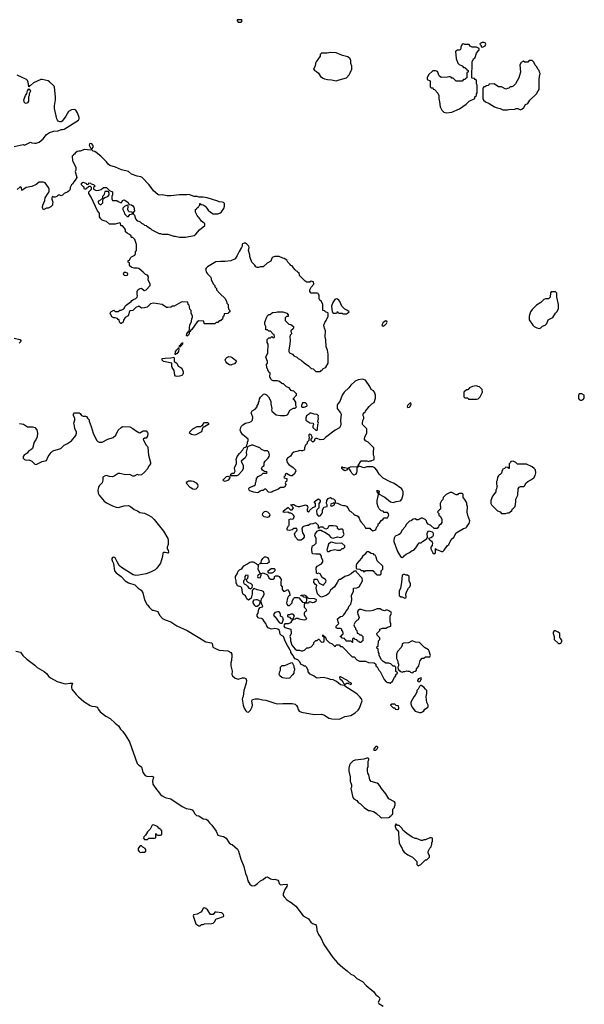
# Model space of a CAD drawing. Header units: inches. Extents: x 2347120 to 2490770, y 707513 to 877705.
# Tile 80 of 132: x 2386403 to 2394122, y 844640 to 858106. Entities that reach past the tile are written whole.
import ezdxf

# ---------------------------------------------------------------- set-up
doc = ezdxf.new("R2010")
doc.units = ezdxf.units.IN
doc.header["$MEASUREMENT"] = 0
for name, color, linetype in [('C3884', 7, 'Continuous'), ('C3885', 7, 'Continuous'), ('C3894', 7, 'Continuous'), ('C3895', 7, 'Continuous')]:
    doc.layers.add(name, color=color, linetype=linetype)

msp = doc.modelspace()

# ---------------------------------------------------------------- linework, layer by layer
at = {"layer": 'C3884', "color": 5}
for points, elevation in [([(2388296, 850000), (2388317, 849957), (2388357, 849917), (2388390, 849898), (2388470, 849871), (2388550, 849818), (2388691, 849751), (2388950, 849595), (2389025, 849585), (2389034, 849574), (2389045, 849526), (2389097, 849497), (2389130, 849483), (2389250, 849475), (2389291, 849450), (2389301, 849430), (2389303, 849410), (2389298, 849342), (2389291, 849310), (2389291, 849270), (2389306, 849194), (2389305, 849150), (2389311, 849130), (2389350, 849102), (2389390, 849086), (2389450, 849105), (2389470, 849105), (2389494, 849094), (2389505, 849070), (2389501, 849030), (2389468, 848930), (2389458, 848850), (2389448, 848832), (2389446, 848814), (2389460, 848730), (2389473, 848690), (2389493, 848653), (2389510, 848639), (2389530, 848635), (2389558, 848662), (2389583, 848710), (2389584, 848730), (2389575, 848790), (2389588, 848810), (2389622, 848818), (2389670, 848819), (2389724, 848804), (2389770, 848799), (2389890, 848759), (2389929, 848751), (2390000, 848753)], 120), ([(2390000, 849673), (2389982, 849682), (2389964, 849704), (2389953, 849753), (2389930, 849769), (2389890, 849781), (2389850, 849769), (2389830, 849773), (2389802, 849790), (2389782, 849810), (2389768, 849850), (2389749, 849869), (2389725, 849905), (2389710, 849915), (2389670, 849921), (2389661, 849930), (2389649, 849950), (2389648, 849970), (2389662, 849990), (2389664, 850000)], 120), ([(2389897, 850000), (2389890, 849998), (2389872, 849970), (2389882, 849950), (2389897, 849937), (2389950, 849861), (2389970, 849852), (2389990, 849854), (2389996, 849864), (2390000, 849878)], 120), ([(2390000, 849926), (2389995, 849935), (2389968, 849950), (2389968, 849970), (2389958, 849998), (2389956, 850000)], 120), ([(2386350, 849468), (2386414, 849454), (2386445, 849410), (2386499, 849359), (2386610, 849276), (2386644, 849244), (2386739, 849190), (2386770, 849164), (2386801, 849121), (2386824, 849104), (2386915, 849055), (2387006, 849026), (2387030, 849025), (2387090, 849033), (2387125, 849030), (2387110, 848990), (2387110, 848970), (2387116, 848950), (2387177, 848877), (2387207, 848847), (2387281, 848781), (2387366, 848726), (2387390, 848718), (2387434, 848714), (2387462, 848702), (2387472, 848692), (2387481, 848670), (2387502, 848642), (2387582, 848582), (2387640, 848550), (2387707, 848487), (2387756, 848450), (2387782, 848402), (2387811, 848371), (2387853, 848313), (2387903, 848230), (2388011, 847931), (2388030, 847912), (2388068, 847888), (2388088, 847810), (2388118, 847770), (2388150, 847755), (2388210, 847759), (2388230, 847750), (2388220, 847690), (2388225, 847650), (2388249, 847609), (2388330, 847510), (2388350, 847492), (2388390, 847468), (2388470, 847448), (2388623, 847343), (2388678, 847318), (2388734, 847310), (2388760, 847300), (2388785, 847270), (2388791, 847250), (2388822, 847222), (2388850, 847216), (2388910, 847178), (2388951, 847171), (2388970, 847158), (2389000, 847120), (2389032, 847090), (2389091, 847010), (2389112, 846952), (2389142, 846942), (2389190, 846936), (2389225, 846910), (2389267, 846847), (2389291, 846831), (2389310, 846827), (2389381, 846761), (2389393, 846733), (2389425, 846625), (2389465, 846525), (2389490, 846430), (2389508, 846390), (2389522, 846330), (2389550, 846281), (2389570, 846266), (2389590, 846259), (2389616, 846264), (2389655, 846290), (2389693, 846327), (2389733, 846347), (2389770, 846378), (2389790, 846381), (2389834, 846354), (2389870, 846346), (2389891, 846351), (2389930, 846338), (2389942, 846322), (2389951, 846290), (2389970, 846276), (2390000, 846279)], 80), ([(2390000, 849107), (2389986, 849110), (2389958, 849130), (2389949, 849151), (2389958, 849190), (2389968, 849210), (2389969, 849250), (2389990, 849272), (2390000, 849272)], 120)]:
    msp.add_lwpolyline(points, dxfattribs=dict(at, elevation=elevation))
at = {"layer": 'C3884', "color": 5, "elevation": 80}
for points in [[(2388230, 847095), (2388214, 847090), (2388186, 847034), (2388150, 846998), (2388125, 846955), (2388102, 846930), (2388094, 846910), (2388110, 846894), (2388150, 846894), (2388170, 846914), (2388247, 846913), (2388262, 846918), (2388266, 846930), (2388266, 846970), (2388270, 846974), (2388278, 846958), (2388290, 846954), (2388330, 846954), (2388342, 846958), (2388346, 846970), (2388346, 847010), (2388342, 847022), (2388327, 847027), (2388322, 847042), (2388310, 847046), (2388286, 847070)], [(2388070, 846806), (2388050, 846806), (2388030, 846786), (2388022, 846770), (2388022, 846750), (2388030, 846734), (2388050, 846714), (2388070, 846722), (2388110, 846722), (2388127, 846733), (2388128, 846750), (2388118, 846770), (2388086, 846790)], [(2388930, 845959), (2388910, 845954), (2388898, 845922), (2388881, 845899), (2388830, 845874), (2388778, 845862), (2388774, 845850), (2388810, 845742), (2388850, 845712), (2388870, 845714), (2388888, 845732), (2388910, 845732), (2388930, 845742), (2389025, 845745), (2389046, 845750), (2389068, 845770), (2389089, 845811), (2389113, 845813), (2389190, 845842), (2389195, 845850), (2389189, 845870), (2389166, 845890), (2389090, 845902), (2389070, 845898), (2389050, 845868), (2389010, 845868), (2388969, 845930), (2388950, 845949)]]:
    msp.add_lwpolyline(points, close=True, dxfattribs=at)
at = {"layer": 'C3885', "color": 5, "elevation": 120}
for points in [[(2389430, 858106), (2389390, 858106), (2389378, 858102), (2389374, 858090), (2389390, 858074), (2389430, 858074), (2389446, 858090), (2389442, 858102)], [(2386490, 856958), (2386470, 856969), (2386458, 857010), (2386482, 857070), (2386502, 857098), (2386510, 857134), (2386530, 857162), (2386542, 857150), (2386551, 857129), (2386531, 857090), (2386531, 857069), (2386522, 857050), (2386522, 856990), (2386510, 856968)], [(2387370, 856415), (2387358, 856410), (2387351, 856390), (2387370, 856352), (2387390, 856334), (2387413, 856370), (2387405, 856390), (2387390, 856409)], [(2387616, 855756), (2387565, 855755), (2387560, 855720), (2387553, 855707), (2387534, 855690), (2387534, 855666), (2387493, 855627), (2387478, 855622), (2387474, 855610), (2387482, 855590), (2387510, 855574), (2387538, 855602), (2387538, 855630), (2387546, 855654), (2387567, 855673), (2387606, 855690), (2387626, 855710), (2387628, 855730)], [(2387870, 855568), (2387834, 855550), (2387814, 855530), (2387814, 855510), (2387832, 855472), (2387834, 855450), (2387870, 855414), (2387890, 855414), (2387910, 855442), (2387946, 855450), (2387946, 855470), (2387935, 855475), (2387898, 855478), (2387890, 855486), (2387882, 855510), (2387888, 855550), (2387886, 855566)], [(2387850, 854602), (2387829, 854609), (2387824, 854630), (2387829, 854651), (2387850, 854651), (2387870, 854642), (2387876, 854630), (2387870, 854609)], [(2388590, 853626), (2388590, 853651), (2388602, 853658), (2388610, 853678), (2388622, 853678), (2388630, 853692), (2388630, 853669), (2388620, 853660), (2388610, 853642), (2388598, 853642)], [(2388550, 853224), (2388532, 853232), (2388523, 853243), (2388514, 853310), (2388487, 853347), (2388482, 853362), (2388482, 853410), (2388370, 853433), (2388349, 853450), (2388349, 853470), (2388390, 853478), (2388470, 853480), (2388512, 853492), (2388517, 853477), (2388513, 853450), (2388516, 853430), (2388551, 853410), (2388568, 853368), (2388596, 853356), (2388618, 853338), (2388637, 853290), (2388639, 853270), (2388631, 853249), (2388621, 853239), (2388590, 853229)], [(2388530, 853526), (2388533, 853570), (2388550, 853591), (2388562, 853598), (2388565, 853610), (2388576, 853616), (2388582, 853610), (2388577, 853603), (2388572, 853568), (2388550, 853538), (2388542, 853538), (2388531, 853529)], [(2389290, 853381), (2389270, 853385), (2389234, 853410), (2389219, 853430), (2389214, 853450), (2389219, 853470), (2389233, 853487), (2389260, 853500), (2389290, 853496), (2389310, 853486), (2389352, 853450), (2389365, 853430), (2389360, 853420), (2389339, 853401), (2389310, 853389)], [(2388790, 852425), (2388754, 852434), (2388726, 852450), (2388728, 852470), (2388770, 852511), (2388830, 852542), (2388878, 852542), (2388894, 852554), (2388906, 852554), (2388908, 852570), (2388930, 852596), (2388970, 852598), (2388982, 852590), (2388982, 852570), (2388977, 852563), (2388930, 852538), (2388922, 852538), (2388902, 852518), (2388890, 852468), (2388810, 852429)], [(2388790, 851681), (2388770, 851683), (2388734, 851710), (2388690, 851758), (2388685, 851770), (2388695, 851790), (2388710, 851801), (2388750, 851801), (2388774, 851794), (2388814, 851774), (2388836, 851750), (2388839, 851730), (2388834, 851706), (2388810, 851686)], [(2389210, 851789), (2389190, 851798), (2389178, 851810), (2389230, 851858), (2389250, 851862), (2389274, 851854), (2389271, 851829), (2389251, 851809)], [(2389790, 851298), (2389745, 851305), (2389722, 851330), (2389725, 851355), (2389750, 851381), (2389770, 851386), (2389790, 851376), (2389818, 851350), (2389822, 851330), (2389810, 851308)], [(2389686, 850666), (2389690, 850674), (2389702, 850678), (2389709, 850711), (2389725, 850735), (2389750, 850762), (2389770, 850762), (2389790, 850752), (2389805, 850730), (2389811, 850710), (2389812, 850688), (2389790, 850668)], [(2389690, 850526), (2389665, 850515), (2389654, 850490), (2389658, 850478), (2389690, 850474), (2389706, 850510), (2389702, 850522)], [(2389810, 850538), (2389798, 850550), (2389798, 850570), (2389840, 850600), (2389880, 850600), (2389892, 850592), (2389892, 850570), (2389870, 850546), (2389850, 850538)], [(2389493, 850507), (2389482, 850490), (2389482, 850450), (2389462, 850430), (2389462, 850410), (2389474, 850390), (2389497, 850377), (2389517, 850357), (2389534, 850330), (2389550, 850325), (2389556, 850324), (2389582, 850338), (2389586, 850370), (2389566, 850390), (2389528, 850408), (2389507, 850427), (2389506, 850450), (2389522, 850470), (2389528, 850490), (2389526, 850506)]]:
    msp.add_lwpolyline(points, close=True, dxfattribs=at)
for points in [[(2386329, 856371), (2386450, 856398), (2386470, 856392), (2386549, 856431), (2386570, 856422), (2386610, 856418), (2386630, 856418), (2386670, 856431), (2386725, 856475), (2386770, 856536), (2386810, 856565), (2386870, 856581), (2386930, 856587), (2386970, 856605), (2386990, 856603), (2387010, 856607), (2387209, 856731), (2387217, 856750), (2387216, 856770), (2387193, 856830), (2387170, 856867), (2387150, 856877), (2387110, 856872), (2387071, 856850), (2387035, 856785), (2386983, 856717), (2386970, 856708), (2386950, 856709), (2386930, 856719), (2386921, 856730), (2386910, 856750), (2386880, 856890), (2386878, 856930), (2386891, 857010), (2386891, 857051), (2386881, 857181), (2386876, 857196), (2386810, 857257), (2386790, 857269), (2386710, 857289), (2386690, 857289), (2386590, 857241), (2386550, 857206), (2386538, 857202), (2386530, 857186), (2386521, 857250), (2386510, 857275), (2386495, 857290), (2386369, 857349)], [(2390000, 854846), (2389950, 854869), (2389892, 854868), (2389864, 854856), (2389850, 854846), (2389837, 854803), (2389786, 854774), (2389730, 854726), (2389690, 854726), (2389670, 854718), (2389650, 854718), (2389630, 854728), (2389618, 854750), (2389578, 854790), (2389558, 854842), (2389549, 854869), (2389549, 854890), (2389529, 854950), (2389539, 854990), (2389536, 855010), (2389510, 855038), (2389490, 855049), (2389470, 855049), (2389450, 855039), (2389443, 855030), (2389443, 855010), (2389436, 854990), (2389403, 854937), (2389378, 854882), (2389350, 854835), (2389290, 854809), (2389210, 854799), (2389150, 854801), (2389084, 854796), (2388972, 854728), (2388952, 854708), (2388945, 854695), (2388958, 854650), (2388970, 854632), (2389012, 854590), (2389022, 854570), (2389022, 854550), (2389052, 854490), (2389072, 854470), (2389073, 854453), (2389092, 854430), (2389094, 854410), (2389140, 854360), (2389210, 854294), (2389232, 854250), (2389234, 854230), (2389252, 854212), (2389253, 854173), (2389264, 854144), (2389274, 854130), (2389274, 854110), (2389258, 854102), (2389252, 854088), (2389198, 854082), (2389194, 854050), (2389178, 854042), (2389174, 854010), (2389158, 854002), (2389150, 853986), (2389130, 853986), (2389110, 853966), (2389090, 853966), (2389070, 853946), (2388930, 853946), (2388926, 853950), (2388922, 853982), (2388850, 853988), (2388830, 853975), (2388758, 853870), (2388742, 853858), (2388730, 853838), (2388722, 853838), (2388719, 853810), (2388710, 853790), (2388690, 853778), (2388684, 853790), (2388687, 853810), (2388710, 853842), (2388718, 853842), (2388729, 853931), (2388750, 853974), (2388758, 854022), (2388766, 854030), (2388766, 854050), (2388748, 854090), (2388746, 854130), (2388728, 854148), (2388722, 854202), (2388706, 854210), (2388702, 854242), (2388630, 854248), (2388610, 854242), (2388514, 854190), (2388492, 854188), (2388470, 854175), (2388430, 854169), (2388410, 854170), (2388350, 854209), (2388230, 854229), (2388190, 854218), (2388146, 854174), (2388110, 854164), (2388070, 854162), (2388030, 854188), (2387992, 854168), (2387952, 854128), (2387910, 854126), (2387904, 854116), (2387892, 854070), (2387884, 854056), (2387845, 854035), (2387824, 853996), (2387818, 853970), (2387789, 853949), (2387786, 853950), (2387768, 853970), (2387762, 854002), (2387750, 854006), (2387738, 854018), (2387708, 854028), (2387689, 854029), (2387663, 854043), (2387638, 854090), (2387648, 854110), (2387690, 854134), (2387710, 854114), (2387750, 854114), (2387770, 854134), (2387790, 854134), (2387826, 854150), (2387836, 854164), (2387846, 854190), (2387858, 854202), (2387926, 854250), (2387936, 854264), (2387960, 854280), (2387990, 854291), (2388009, 854310), (2388015, 854330), (2388008, 854350), (2388008, 854390), (2388018, 854410), (2388030, 854422), (2388050, 854431), (2388070, 854432), (2388104, 854404), (2388110, 854402), (2388130, 854412), (2388186, 854470), (2388186, 854490), (2388158, 854550), (2388162, 854590), (2388148, 854610), (2388123, 854623), (2388090, 854655), (2388030, 854702), (2388010, 854709), (2387966, 854706), (2387935, 854715), (2387918, 854730), (2387906, 854750), (2387902, 854782), (2387886, 854790), (2387887, 854813), (2387902, 854818), (2387918, 854850), (2387930, 854862), (2387975, 854885), (2387988, 854910), (2387988, 854930), (2387998, 854950), (2388002, 855030), (2387978, 855098), (2387950, 855126), (2387930, 855126), (2387926, 855130), (2387926, 855150), (2387906, 855170), (2387870, 855186), (2387850, 855206), (2387848, 855230), (2387836, 855256), (2387810, 855286), (2387790, 855286), (2387786, 855290), (2387782, 855322), (2387770, 855326), (2387710, 855309), (2387630, 855309), (2387590, 855348), (2387570, 855349), (2387530, 855362), (2387510, 855382), (2387494, 855410), (2387495, 855450), (2387490, 855466), (2387468, 855490), (2387378, 855678), (2387348, 855730), (2387348, 855752), (2387386, 855790), (2387386, 855810), (2387370, 855826), (2387350, 855826), (2387338, 855822), (2387333, 855807), (2387318, 855802), (2387313, 855787), (2387290, 855788), (2387282, 855822), (2387270, 855826), (2387248, 855848), (2387249, 855871), (2387270, 855882), (2387293, 855873), (2387312, 855872), (2387318, 855858), (2387330, 855854), (2387342, 855858), (2387350, 855874), (2387370, 855872), (2387382, 855862), (2387414, 855850), (2387434, 855830), (2387414, 855810), (2387414, 855790), (2387450, 855772), (2387487, 855773), (2387516, 855784), (2387549, 855811), (2387591, 855811), (2387632, 855772), (2387671, 855750), (2387672, 855710), (2387662, 855690), (2387664, 855656), (2387670, 855634), (2387731, 855631), (2387750, 855618), (2387790, 855602), (2387798, 855610), (2387807, 855633), (2387830, 855642), (2387882, 855610), (2387898, 855578), (2387930, 855572), (2387950, 855562), (2387962, 855542), (2387974, 855490), (2387954, 855470), (2387954, 855450), (2387972, 855432), (2387984, 855384), (2388010, 855354), (2388030, 855352), (2388050, 855342), (2388070, 855322), (2388094, 855310), (2388110, 855294), (2388130, 855292), (2388140, 855280), (2388190, 855252), (2388210, 855232), (2388310, 855182), (2388330, 855182), (2388350, 855172), (2388430, 855171), (2388510, 855145), (2388530, 855145), (2388590, 855131), (2388670, 855131), (2388790, 855155), (2388810, 855171), (2388863, 855230), (2388933, 855290), (2388933, 855313), (2388925, 855325), (2388889, 855349), (2388857, 855397), (2388842, 855410), (2388829, 855429), (2388807, 855473), (2388806, 855510), (2388822, 855518), (2388826, 855530), (2388842, 855538), (2388846, 855550), (2388866, 855570), (2388867, 855593), (2388874, 855590), (2388878, 855578), (2388910, 855574), (2388937, 855557), (2388962, 855530), (2388980, 855500), (2389010, 855472), (2389050, 855452), (2389070, 855451), (2389110, 855451), (2389138, 855462), (2389160, 855480), (2389196, 855524), (2389203, 855557), (2389201, 855590), (2389190, 855604), (2389172, 855612), (2389130, 855614), (2389110, 855624), (2388966, 855670), (2388910, 855678), (2388850, 855678), (2388827, 855687), (2388790, 855688), (2388714, 855714), (2388690, 855709), (2388590, 855709), (2388470, 855696), (2388418, 855698), (2388350, 855709), (2388312, 855708), (2388290, 855715), (2388230, 855764), (2388201, 855810), (2388169, 855850), (2388079, 855950), (2388058, 855958), (2388010, 855964), (2387933, 855993), (2387890, 856029), (2387793, 856053), (2387715, 856090), (2387633, 856113), (2387613, 856130), (2387590, 856161), (2387510, 856239), (2387450, 856289), (2387430, 856302), (2387406, 856310), (2387390, 856326), (2387370, 856322), (2387291, 856329), (2387231, 856309), (2387210, 856309), (2387190, 856302), (2387160, 856280), (2387150, 856266), (2387138, 856262), (2387134, 856250), (2387122, 856238), (2387124, 856176), (2387171, 856090), (2387172, 856050), (2387162, 856030), (2387182, 855950), (2387162, 855910), (2387142, 855890), (2387125, 855855), (2387110, 855846), (2387092, 855810), (2387091, 855790), (2387082, 855770), (2387062, 855750), (2387011, 855729), (2386990, 855708), (2386970, 855698), (2386950, 855708), (2386930, 855708), (2386911, 855689), (2386890, 855678), (2386870, 855678), (2386850, 855686), (2386842, 855670), (2386842, 855650), (2386858, 855610), (2386851, 855590), (2386851, 855570), (2386830, 855548), (2386790, 855528), (2386770, 855528), (2386730, 855506), (2386716, 855536), (2386719, 855570), (2386745, 855635), (2386749, 855671), (2386790, 855734), (2386806, 855750), (2386808, 855790), (2386798, 855810), (2386750, 855874), (2386723, 855883), (2386670, 855882), (2386627, 855853), (2386570, 855823), (2386491, 855809), (2386430, 855768), (2386427, 855807), (2386410, 855818), (2386370, 855782)], [(2390000, 853128), (2389986, 853130), (2389956, 853156), (2389927, 853167), (2389870, 853168), (2389850, 853178), (2389838, 853190), (2389823, 853223), (2389826, 853270), (2389810, 853286), (2389782, 853350), (2389778, 853390), (2389789, 853410), (2389789, 853430), (2389769, 853490), (2389795, 853550), (2389798, 853670), (2389787, 853693), (2389786, 853730), (2389807, 853753), (2389830, 853754), (2389850, 853774), (2389870, 853754), (2389882, 853758), (2389886, 853770), (2389882, 853802), (2389867, 853807), (2389830, 853846), (2389810, 853846), (2389790, 853866), (2389770, 853866), (2389766, 853870), (2389766, 853910), (2389756, 853936), (2389755, 853970), (2389787, 854053), (2389807, 854073), (2389830, 854074), (2389836, 854084), (2389860, 854100), (2389910, 854105), (2389929, 854111), (2389990, 854111), (2390000, 854109)], [(2386326, 853750), (2386405, 853730), (2386421, 853710), (2386407, 853690), (2386397, 853683)], [(2390000, 851709), (2389970, 851708), (2389930, 851682), (2389870, 851658), (2389850, 851642), (2389830, 851639), (2389805, 851645), (2389770, 851686), (2389750, 851686), (2389732, 851668), (2389710, 851668), (2389690, 851658), (2389670, 851638), (2389650, 851635), (2389603, 851643), (2389550, 851662), (2389542, 851670), (2389535, 851690), (2389538, 851702), (2389546, 851710), (2389606, 851730), (2389626, 851750), (2389628, 851770), (2389638, 851790), (2389642, 851830), (2389663, 851857), (2389710, 851882), (2389730, 851902), (2389778, 851902), (2389786, 851910), (2389782, 851922), (2389750, 851926), (2389723, 851943), (2389709, 851970), (2389723, 851997), (2389746, 852010), (2389747, 852047), (2389758, 852070), (2389802, 852110), (2389814, 852130), (2389819, 852150), (2389809, 852189), (2389790, 852208), (2389748, 852208), (2389710, 852228), (2389688, 852250), (2389590, 852289), (2389570, 852288), (2389518, 852262), (2389498, 852190), (2389506, 852150), (2389484, 852116), (2389432, 852070), (2389458, 852010), (2389457, 851963), (2389442, 851930), (2389390, 851878), (2389370, 851866), (2389286, 851866), (2389288, 851890), (2389310, 851902), (2389335, 851905), (2389348, 851930), (2389338, 851970), (2389342, 851990), (2389369, 852030), (2389368, 852068), (2389362, 852090), (2389377, 852130), (2389406, 852174), (2389455, 852225), (2389468, 852250), (2389498, 852262), (2389506, 852270), (2389508, 852290), (2389518, 852310), (2389518, 852330), (2389528, 852350), (2389526, 852370), (2389450, 852435), (2389424, 852470), (2389419, 852490), (2389428, 852530), (2389435, 852545), (2389454, 852566), (2389488, 852590), (2389550, 852601), (2389568, 852610), (2389588, 852630), (2389589, 852670), (2389566, 852730), (2389583, 852757), (2389620, 852780), (2389648, 852810), (2389648, 852830), (2389666, 852850), (2389666, 852870), (2389676, 852884), (2389680, 852920), (2389696, 852944), (2389736, 852984), (2389750, 852991), (2389777, 852977), (2389806, 852946), (2389836, 852890), (2389836, 852850), (2389852, 852790), (2389845, 852770), (2389850, 852754), (2389910, 852702), (2389970, 852692), (2390000, 852692)], [(2386402, 852582), (2386454, 852574), (2386510, 852536), (2386577, 852537), (2386610, 852527), (2386635, 852495), (2386645, 852450), (2386640, 852400), (2386627, 852370), (2386599, 852330), (2386577, 852243), (2386557, 852223), (2386530, 852209), (2386504, 852176), (2386463, 852150), (2386451, 852130), (2386450, 852107), (2386470, 852091), (2386490, 852084), (2386530, 852086), (2386542, 852082), (2386567, 852067), (2386608, 852028), (2386630, 852021), (2386710, 852063), (2386770, 852078), (2386793, 852130), (2386833, 852187), (2386853, 852207), (2386870, 852216), (2386950, 852236), (2386970, 852246), (2387011, 852289), (2387057, 852310), (2387113, 852347), (2387170, 852418), (2387181, 852450), (2387179, 852470), (2387156, 852510), (2387153, 852553), (2387142, 852590), (2387155, 852630), (2387155, 852655), (2387138, 852690), (2387138, 852710), (2387150, 852731), (2387214, 852730), (2387230, 852722), (2387250, 852692), (2387270, 852685), (2387304, 852684), (2387317, 852677), (2387330, 852654), (2387352, 852632), (2387353, 852613), (2387382, 852542), (2387407, 852450), (2387424, 852410), (2387458, 852350), (2387470, 852336), (2387490, 852327), (2387530, 852330), (2387610, 852367), (2387681, 852390), (2387716, 852424), (2387750, 852492), (2387788, 852530), (2387810, 852541), (2387910, 852536), (2387950, 852515), (2387985, 852486), (2388030, 852458), (2388046, 852454), (2388090, 852482), (2388110, 852485), (2388130, 852482), (2388150, 852462), (2388156, 852450), (2388150, 852408), (2388130, 852382), (2388110, 852382), (2388092, 852370), (2388128, 852290), (2388151, 852271), (2388157, 852257), (2388164, 852150), (2388191, 852050), (2388191, 852030), (2388163, 851997), (2388150, 851964), (2388110, 851918), (2388070, 851882), (2388030, 851878), (2388010, 851888), (2387970, 851862), (2387950, 851862), (2387910, 851885), (2387850, 851879), (2387770, 851899), (2387750, 851899), (2387696, 851864), (2387670, 851856), (2387630, 851859), (2387590, 851872), (2387570, 851869), (2387538, 851850), (2387539, 851810), (2387531, 851770), (2387490, 851730), (2387481, 851710), (2387472, 851670), (2387476, 851630), (2387490, 851604), (2387559, 851519), (2387590, 851496), (2387670, 851459), (2387720, 851440), (2387750, 851436), (2387830, 851457), (2387890, 851463), (2387918, 851450), (2387968, 851408), (2388012, 851390), (2388047, 851367), (2388110, 851355), (2388156, 851336), (2388205, 851305), (2388243, 851270), (2388370, 851110), (2388426, 851010), (2388431, 850989), (2388431, 850930), (2388419, 850890), (2388419, 850870), (2388431, 850850), (2388437, 850823), (2388430, 850809), (2388390, 850819), (2388370, 850819), (2388358, 850810), (2388355, 850765), (2388326, 850674), (2388277, 850603), (2388257, 850583), (2388192, 850550), (2388130, 850529), (2388030, 850509), (2387990, 850505), (2387954, 850514), (2387795, 850615), (2387763, 850643), (2387734, 850690), (2387708, 850748), (2387690, 850755), (2387674, 850750), (2387664, 850736), (2387663, 850723), (2387670, 850694), (2387685, 850670), (2387701, 850570), (2387723, 850543), (2387790, 850491), (2387846, 850430), (2387890, 850406), (2387976, 850376), (2388023, 850330), (2388062, 850302), (2388086, 850266), (2388111, 850170), (2388145, 850105), (2388157, 850097), (2388172, 850072), (2388212, 850032), (2388228, 850032), (2388291, 850011), (2388296, 850000)], [(2389664, 850000), (2389674, 850046), (2389690, 850065), (2389722, 850078), (2389726, 850090), (2389718, 850098), (2389702, 850142), (2389690, 850146), (2389676, 850104), (2389667, 850093), (2389650, 850082), (2389630, 850082), (2389616, 850096), (2389595, 850130), (2389595, 850150), (2389609, 850171), (2389630, 850178), (2389650, 850178), (2389690, 850152), (2389706, 850154), (2389708, 850190), (2389728, 850210), (2389746, 850250), (2389742, 850282), (2389715, 850295), (2389649, 850309), (2389610, 850326), (2389598, 850322), (2389594, 850310), (2389582, 850298), (2389583, 850250), (2389566, 850194), (2389530, 850166), (2389510, 850186), (2389488, 850228), (2389463, 850243), (2389455, 850255), (2389447, 850273), (2389438, 850338), (2389426, 850350), (2389382, 850362), (2389374, 850374), (2389363, 850403), (2389363, 850430), (2389354, 850470), (2389354, 850490), (2389375, 850525), (2389390, 850562), (2389410, 850582), (2389434, 850594), (2389446, 850594), (2389446, 850606), (2389465, 850635), (2389510, 850658), (2389550, 850685), (2389570, 850691), (2389594, 850690), (2389634, 850670), (2389650, 850654), (2389674, 850654), (2389662, 850638), (2389658, 850590), (2389690, 850534), (2389710, 850534), (2389730, 850542), (2389790, 850514), (2389810, 850474), (2389830, 850454), (2389870, 850454), (2389886, 850470), (2389886, 850490), (2389900, 850500), (2389930, 850502), (2389952, 850490), (2389978, 850450), (2389972, 850410), (2389973, 850373), (2389991, 850351), (2389992, 850310), (2390000, 850302)], [(2389956, 850000), (2389950, 850008), (2389930, 850009), (2389897, 850000)]]:
    msp.add_lwpolyline(points, dxfattribs=at)
at = {"layer": 'C3894', "color": 5}
for points, elevation in [([(2390297, 850000), (2390294, 849990), (2390294, 849970), (2390302, 849950), (2390316, 849936), (2390322, 849910), (2390310, 849898), (2390290, 849895), (2390225, 849905), (2390210, 849915), (2390185, 849915), (2390170, 849908), (2390138, 849902), (2390134, 849890), (2390120, 849880), (2390105, 849855), (2390075, 849845), (2390030, 849842), (2390018, 849830), (2390012, 849810), (2390030, 849792), (2390112, 849770), (2390114, 849710), (2390094, 849670), (2390104, 849644), (2390105, 849610), (2390125, 849550), (2390170, 849498), (2390190, 849485), (2390230, 849482), (2390250, 849474), (2390270, 849474), (2390296, 849484), (2390330, 849514), (2390350, 849514), (2390386, 849530), (2390426, 849570), (2390426, 849590), (2390450, 849614), (2390470, 849614), (2390488, 849632), (2390492, 849632), (2390530, 849594), (2390562, 849598), (2390566, 849610), (2390566, 849650), (2390562, 849662), (2390546, 849670), (2390546, 849690), (2390552, 849692), (2390558, 849678), (2390574, 849670), (2390578, 849658), (2390590, 849654), (2390594, 849630), (2390634, 849590), (2390674, 849570), (2390710, 849534), (2390722, 849538), (2390730, 849554), (2390770, 849554), (2390790, 849534), (2390810, 849534), (2390950, 849394), (2390974, 849390), (2391014, 849350), (2391050, 849332), (2391130, 849332), (2391170, 849314), (2391250, 849312), (2391272, 849290), (2391274, 849270), (2391290, 849254), (2391312, 849210), (2391332, 849190), (2391384, 849084), (2391414, 849050), (2391430, 849042), (2391450, 849042), (2391470, 849034), (2391500, 849060), (2391526, 849110), (2391546, 849130), (2391546, 849150), (2391566, 849170), (2391562, 849182), (2391546, 849190), (2391546, 849250), (2391530, 849266), (2391510, 849266), (2391476, 849296), (2391450, 849306), (2391410, 849306), (2391370, 849328), (2391349, 849349), (2391318, 849410), (2391316, 849436), (2391307, 849453), (2391306, 849490), (2391302, 849502), (2391288, 849508), (2391286, 849530), (2391302, 849538), (2391308, 849612), (2391326, 849630), (2391326, 849650), (2391288, 849688), (2391286, 849710), (2391326, 849750), (2391326, 849770), (2391364, 849784), (2391410, 849785), (2391430, 849796), (2391478, 849810), (2391476, 849844), (2391468, 849872), (2391468, 849950), (2391488, 849990), (2391481, 850000)], 120), ([(2391022, 850000), (2391024, 849976), (2391045, 849930), (2391030, 849898), (2391010, 849888), (2390990, 849868), (2390971, 849830), (2390982, 849802), (2390992, 849790), (2390994, 849770), (2391014, 849750), (2391018, 849718), (2391033, 849713), (2391053, 849693), (2391072, 849692), (2391094, 849670), (2391094, 849610), (2391078, 849602), (2391070, 849586), (2391050, 849586), (2391042, 849602), (2391027, 849607), (2391010, 849626), (2390987, 849627), (2390982, 849642), (2390970, 849646), (2390958, 849642), (2390954, 849630), (2390954, 849590), (2390950, 849586), (2390942, 849602), (2390930, 849606), (2390867, 849607), (2390862, 849622), (2390847, 849627), (2390842, 849642), (2390810, 849646), (2390802, 849662), (2390786, 849670), (2390802, 849678), (2390807, 849693), (2390822, 849698), (2390826, 849710), (2390822, 849742), (2390807, 849747), (2390806, 849770), (2390790, 849778), (2390750, 849778), (2390728, 849790), (2390728, 849810), (2390768, 849850), (2390758, 849870), (2390749, 849911), (2390770, 849932), (2390790, 849942), (2390814, 849946), (2390835, 849965), (2390856, 850000)], 120), ([(2390000, 849878), (2390008, 849910), (2390000, 849926)], 120), ([(2390000, 848753), (2390130, 848756), (2390151, 848751), (2390170, 848745), (2390187, 848727), (2390202, 848702), (2390211, 848671), (2390225, 848650), (2390254, 848634), (2390430, 848604), (2390530, 848607), (2390570, 848593), (2390630, 848554), (2390650, 848547), (2390670, 848543), (2390770, 848541), (2390793, 848547), (2390850, 848576), (2390930, 848591), (2390990, 848626), (2391030, 848664), (2391050, 848691), (2391084, 848790), (2391076, 848816), (2391049, 848850), (2391019, 848879), (2390997, 848897), (2390848, 848990), (2390842, 849002), (2390790, 849009), (2390733, 849053), (2390690, 849078), (2390650, 849082), (2390615, 849095), (2390550, 849109), (2390470, 849102), (2390450, 849109), (2390430, 849128), (2390376, 849156), (2390348, 849188), (2390347, 849207), (2390330, 849246), (2390310, 849266), (2390290, 849266), (2390276, 849276), (2390250, 849286), (2390230, 849326), (2390206, 849350), (2390170, 849366), (2390149, 849389), (2390142, 849410), (2390109, 849450), (2390108, 849470), (2390099, 849479), (2390089, 849509), (2390065, 849545), (2390038, 849598), (2390016, 849656), (2390008, 849668), (2390000, 849673)], 120), ([(2390000, 849272), (2390030, 849272), (2390110, 849312), (2390130, 849314), (2390152, 849270), (2390153, 849253), (2390162, 849230), (2390162, 849210), (2390152, 849190), (2390151, 849169), (2390134, 849146), (2390090, 849102), (2390050, 849094), (2390000, 849107)], 120), ([(2390000, 846279), (2390050, 846285), (2390061, 846270), (2390056, 846250), (2390029, 846211), (2390007, 846150), (2390007, 846130), (2390019, 846110), (2390056, 846070), (2390113, 846033), (2390180, 845980), (2390280, 845850), (2390350, 845810), (2390383, 845763), (2390407, 845747), (2390446, 845730), (2390458, 845718), (2390463, 845710), (2390466, 845650), (2390490, 845593), (2390518, 845550), (2390560, 845460), (2390682, 845282), (2390748, 845208), (2390821, 845141), (2390878, 845098), (2390930, 845051), (2390970, 845034), (2391014, 844994), (2391091, 844950), (2391138, 844898), (2391246, 844810), (2391271, 844771), (2391301, 844750), (2391321, 844730), (2391325, 844710), (2391305, 844670), (2391311, 844650), (2391370, 844616)], 80)]:
    msp.add_lwpolyline(points, dxfattribs=dict(at, elevation=elevation))
at = {"layer": 'C3894', "color": 5, "elevation": 120}
for points in [[(2390135, 849975), (2390110, 849975), (2390090, 849966), (2390070, 849966), (2390062, 849958), (2390065, 849945), (2390090, 849934), (2390110, 849914), (2390130, 849914), (2390142, 849918), (2390156, 849944), (2390158, 849950), (2390146, 849970)], [(2393730, 849748), (2393710, 849748), (2393698, 849730), (2393698, 849710), (2393704, 849684), (2393712, 849672), (2393712, 849630), (2393770, 849574), (2393790, 849574), (2393802, 849578), (2393818, 849610), (2393800, 849640), (2393788, 849650), (2393786, 849710), (2393766, 849730)], [(2391770, 849609), (2391717, 849583), (2391650, 849578), (2391634, 849570), (2391634, 849550), (2391620, 849520), (2391570, 849466), (2391554, 849430), (2391554, 849370), (2391572, 849332), (2391573, 849313), (2391582, 849290), (2391582, 849270), (2391574, 849250), (2391578, 849218), (2391592, 849212), (2391598, 849198), (2391630, 849182), (2391648, 849192), (2391667, 849193), (2391690, 849202), (2391710, 849194), (2391730, 849194), (2391744, 849184), (2391770, 849174), (2391782, 849178), (2391787, 849193), (2391810, 849194), (2391826, 849210), (2391826, 849230), (2391850, 849254), (2391858, 849270), (2391880, 849340), (2391907, 849373), (2391930, 849374), (2391950, 849394), (2392010, 849394), (2392018, 849410), (2392002, 849470), (2391990, 849488), (2391938, 849518), (2391870, 849588), (2391814, 849594)], [(2390790, 849118), (2390782, 849118), (2390774, 849110), (2390782, 849090), (2390798, 849078), (2390822, 849050), (2390832, 849032), (2390850, 849014), (2390870, 849032), (2390890, 849034), (2390930, 849014), (2390938, 849022), (2390938, 849030), (2390930, 849038), (2390906, 849046), (2390886, 849070)], [(2391890, 849106), (2391854, 849090), (2391842, 849070), (2391842, 849062), (2391850, 849054), (2391870, 849052), (2391880, 849060), (2391898, 849090)], [(2391890, 848998), (2391882, 848998), (2391870, 848986), (2391852, 848950), (2391832, 848930), (2391832, 848910), (2391810, 848866), (2391790, 848846), (2391752, 848770), (2391751, 848750), (2391762, 848710), (2391811, 848651), (2391870, 848631), (2391890, 848631), (2391910, 848642), (2391928, 848652), (2391943, 848677), (2391980, 848700), (2391988, 848710), (2391988, 848730), (2391968, 848768), (2391964, 848804), (2391962, 848850), (2391969, 848890), (2391968, 848930), (2391949, 848949), (2391930, 848978)], [(2391530, 848746), (2391490, 848746), (2391474, 848730), (2391510, 848694), (2391533, 848693), (2391538, 848678), (2391570, 848674), (2391582, 848678), (2391586, 848690), (2391582, 848722), (2391550, 848726)], [(2391290, 848166), (2391270, 848166), (2391244, 848136), (2391242, 848122), (2391250, 848114), (2391270, 848114), (2391290, 848134), (2391298, 848150), (2391298, 848158)], [(2391150, 848008), (2391106, 847994), (2390990, 847981), (2390961, 847970), (2390922, 847930), (2390910, 847910), (2390902, 847870), (2390902, 847830), (2390921, 847750), (2390923, 847690), (2390937, 847643), (2390938, 847610), (2390932, 847590), (2390958, 847470), (2390972, 847450), (2391010, 847425), (2391030, 847398), (2391061, 847381), (2391112, 847330), (2391170, 847292), (2391190, 847291), (2391250, 847271), (2391282, 847250), (2391337, 847197), (2391350, 847191), (2391450, 847194), (2391462, 847198), (2391470, 847214), (2391482, 847218), (2391490, 847234), (2391502, 847238), (2391506, 847250), (2391506, 847310), (2391527, 847333), (2391527, 847347), (2391535, 847370), (2391535, 847395), (2391526, 847410), (2391448, 847450), (2391410, 847518), (2391348, 847590), (2391328, 847630), (2391308, 847650), (2391290, 847662), (2391210, 847688), (2391188, 847710), (2391176, 847776), (2391163, 847803), (2391158, 847830), (2391158, 847870), (2391166, 847890), (2391167, 847967), (2391176, 847984), (2391176, 847996), (2391167, 848007)], [(2391550, 847106), (2391534, 847090), (2391534, 847070), (2391550, 847034), (2391564, 847024), (2391580, 847000), (2391585, 846890), (2391591, 846870), (2391591, 846850), (2391607, 846807), (2391631, 846770), (2391642, 846742), (2391660, 846720), (2391710, 846682), (2391771, 846651), (2391833, 846593), (2391834, 846550), (2391850, 846534), (2391870, 846542), (2391886, 846550), (2391950, 846614), (2391970, 846614), (2392006, 846650), (2392006, 846670), (2391988, 846710), (2391988, 846730), (2392010, 846774), (2392027, 846793), (2392027, 846807), (2392036, 846824), (2392038, 846850), (2392046, 846870), (2392046, 846910), (2392030, 846918), (2392010, 846918), (2391952, 846888), (2391930, 846888), (2391910, 846878), (2391890, 846878), (2391829, 846909), (2391810, 846909), (2391770, 846924), (2391694, 846974), (2391643, 847023), (2391630, 847046), (2391590, 847086), (2391570, 847086)]]:
    msp.add_lwpolyline(points, close=True, dxfattribs=at)
at = {"layer": 'C3895', "color": 5, "elevation": 120}
for points in [[(2392470, 857775), (2392454, 857770), (2392434, 857730), (2392434, 857710), (2392424, 857696), (2392410, 857688), (2392390, 857688), (2392365, 857675), (2392362, 857670), (2392370, 857574), (2392392, 857510), (2392410, 857492), (2392450, 857474), (2392470, 857454), (2392493, 857453), (2392498, 857438), (2392513, 857433), (2392518, 857418), (2392534, 857410), (2392533, 857387), (2392518, 857382), (2392514, 857370), (2392514, 857310), (2392498, 857302), (2392493, 857287), (2392470, 857286), (2392450, 857266), (2392370, 857266), (2392330, 857306), (2392310, 857306), (2392302, 857322), (2392290, 857326), (2392270, 857326), (2392250, 857318), (2392170, 857315), (2392149, 857329), (2392140, 857340), (2392117, 857397), (2392088, 857408), (2392050, 857408), (2391991, 857350), (2391972, 857310), (2391974, 857290), (2392014, 857270), (2392014, 857190), (2392030, 857174), (2392050, 857174), (2392058, 857158), (2392073, 857153), (2392120, 857100), (2392132, 857070), (2392132, 857030), (2392144, 856984), (2392152, 856912), (2392172, 856870), (2392202, 856842), (2392232, 856832), (2392310, 856843), (2392415, 856885), (2392508, 856950), (2392549, 856991), (2392626, 857030), (2392626, 857050), (2392646, 857070), (2392648, 857092), (2392656, 857104), (2392658, 857210), (2392646, 857230), (2392646, 857270), (2392642, 857282), (2392628, 857288), (2392622, 857302), (2392590, 857306), (2392586, 857310), (2392588, 857530), (2392608, 857570), (2392629, 857591), (2392648, 857650), (2392668, 857670), (2392675, 857685), (2392686, 857690), (2392686, 857710), (2392650, 857728), (2392588, 857728), (2392563, 857743), (2392547, 857767), (2392490, 857766)], [(2392750, 857795), (2392725, 857795), (2392698, 857782), (2392694, 857770), (2392712, 857752), (2392714, 857734), (2392730, 857732), (2392750, 857738), (2392768, 857750), (2392778, 857770), (2392766, 857790)], [(2390650, 857659), (2390608, 857648), (2390530, 857646), (2390512, 857628), (2390511, 857609), (2390455, 857530), (2390447, 857510), (2390441, 857470), (2390421, 857430), (2390423, 857423), (2390432, 857410), (2390459, 857399), (2390490, 857376), (2390516, 857330), (2390550, 857307), (2390570, 857299), (2390610, 857287), (2390665, 857285), (2390730, 857271), (2390770, 857285), (2390869, 857311), (2390908, 857350), (2390923, 857377), (2390942, 857430), (2390942, 857470), (2390929, 857509), (2390929, 857550), (2390919, 857570), (2390890, 857597), (2390818, 857618), (2390730, 857653)], [(2393410, 857546), (2393370, 857546), (2393350, 857526), (2393310, 857526), (2393290, 857538), (2393260, 857520), (2393242, 857490), (2393251, 857390), (2393237, 857343), (2393225, 857310), (2393182, 857230), (2393150, 857198), (2393130, 857188), (2393110, 857186), (2393092, 857168), (2393073, 857167), (2393050, 857158), (2392990, 857188), (2392948, 857188), (2392890, 857228), (2392830, 857226), (2392818, 857222), (2392813, 857207), (2392778, 857202), (2392770, 857186), (2392750, 857186), (2392734, 857170), (2392734, 857030), (2392745, 857005), (2392770, 856982), (2392820, 856960), (2392895, 856915), (2392930, 856901), (2392970, 856891), (2393010, 856871), (2393070, 856871), (2393090, 856878), (2393170, 856882), (2393190, 856892), (2393212, 856892), (2393250, 856874), (2393270, 856882), (2393294, 856906), (2393316, 856944), (2393350, 856962), (2393376, 857004), (2393468, 857090), (2393490, 857134), (2393507, 857153), (2393506, 857290), (2393508, 857330), (2393518, 857370), (2393508, 857388), (2393506, 857410), (2393490, 857426), (2393470, 857466), (2393450, 857486), (2393430, 857526)], [(2393730, 854386), (2393670, 854386), (2393662, 854370), (2393654, 854310), (2393634, 854290), (2393590, 854288), (2393570, 854278), (2393530, 854238), (2393470, 854202), (2393410, 854142), (2393386, 854110), (2393366, 854050), (2393366, 854010), (2393370, 854002), (2393418, 853930), (2393438, 853910), (2393474, 853890), (2393510, 853882), (2393526, 853890), (2393550, 853914), (2393586, 853930), (2393608, 853952), (2393630, 854002), (2393690, 854032), (2393728, 854090), (2393748, 854110), (2393768, 854150), (2393768, 854210), (2393748, 854312), (2393747, 854367)], [(2390730, 854288), (2390710, 854278), (2390683, 854237), (2390665, 854190), (2390674, 854110), (2390690, 854094), (2390730, 854094), (2390742, 854098), (2390750, 854114), (2390758, 854098), (2390770, 854094), (2390810, 854094), (2390825, 854085), (2390870, 854082), (2390886, 854090), (2390906, 854110), (2390886, 854130), (2390850, 854146), (2390806, 854190), (2390782, 854250), (2390768, 854270), (2390750, 854282)], [(2391410, 853986), (2391370, 853966), (2391354, 853930), (2391370, 853914), (2391390, 853922), (2391418, 853950), (2391426, 853970), (2391422, 853982)], [(2392650, 853098), (2392616, 853096), (2392594, 853090), (2392554, 853070), (2392530, 853046), (2392510, 853046), (2392474, 853010), (2392474, 852950), (2392490, 852934), (2392530, 852934), (2392538, 852918), (2392550, 852914), (2392650, 852914), (2392670, 852922), (2392698, 852950), (2392728, 853010), (2392726, 853050), (2392687, 853087), (2392668, 853088)], [(2394090, 852988), (2394053, 852987), (2394042, 852970), (2394044, 852924), (2394054, 852910), (2394070, 852902), (2394090, 852902), (2394108, 852912), (2394118, 852930), (2394122, 852950), (2394118, 852970)], [(2390310, 852866), (2390270, 852866), (2390254, 852830), (2390254, 852810), (2390265, 852805), (2390290, 852806), (2390330, 852822), (2390335, 852830), (2390330, 852846)], [(2391750, 852866), (2391730, 852858), (2391705, 852830), (2391702, 852810), (2391705, 852805), (2391710, 852802), (2391730, 852805), (2391738, 852810), (2391755, 852845)], [(2390390, 852726), (2390370, 852726), (2390364, 852716), (2390325, 852690), (2390314, 852654), (2390314, 852630), (2390370, 852592), (2390414, 852590), (2390422, 852570), (2390412, 852550), (2390412, 852530), (2390450, 852494), (2390470, 852494), (2390475, 852505), (2390478, 852570), (2390486, 852590), (2390478, 852610), (2390488, 852650), (2390482, 852670), (2390488, 852690), (2390470, 852708), (2390429, 852709)], [(2393150, 852066), (2393118, 852062), (2393114, 852050), (2393094, 852030), (2393093, 851967), (2393087, 851967), (2393082, 851982), (2393050, 851986), (2393033, 851967), (2393010, 851958), (2393002, 851950), (2392993, 851927), (2392990, 851906), (2392970, 851886), (2392958, 851882), (2392954, 851870), (2392934, 851850), (2392932, 851810), (2392922, 851790), (2392922, 851750), (2392931, 851729), (2392924, 851716), (2392922, 851690), (2392912, 851670), (2392911, 851650), (2392865, 851590), (2392845, 851530), (2392845, 851490), (2392852, 851470), (2392934, 851390), (2392973, 851373), (2392990, 851354), (2393050, 851354), (2393070, 851362), (2393090, 851362), (2393106, 851370), (2393130, 851394), (2393142, 851418), (2393155, 851425), (2393175, 851450), (2393188, 851510), (2393188, 851550), (2393215, 851605), (2393218, 851690), (2393230, 851714), (2393250, 851722), (2393290, 851722), (2393306, 851730), (2393328, 851770), (2393349, 851791), (2393390, 851812), (2393430, 851842), (2393449, 851871), (2393459, 851910), (2393455, 851950), (2393438, 851970), (2393410, 851989), (2393330, 852026), (2393210, 852026), (2393186, 852050)], [(2392310, 851638), (2392290, 851638), (2392234, 851610), (2392194, 851570), (2392190, 851546), (2392170, 851526), (2392152, 851490), (2392154, 851410), (2392138, 851402), (2392133, 851387), (2392118, 851382), (2392114, 851370), (2392133, 851353), (2392134, 851330), (2392154, 851310), (2392172, 851272), (2392172, 851230), (2392157, 851203), (2392134, 851190), (2392130, 851166), (2392118, 851162), (2392110, 851146), (2392070, 851146), (2392026, 851190), (2391988, 851208), (2391968, 851228), (2391966, 851250), (2391946, 851270), (2391910, 851288), (2391890, 851288), (2391850, 851266), (2391830, 851268), (2391810, 851278), (2391784, 851276), (2391754, 851250), (2391730, 851246), (2391692, 851208), (2391670, 851166), (2391630, 851126), (2391604, 851076), (2391580, 851060), (2391538, 851042), (2391524, 851016), (2391518, 850990), (2391518, 850970), (2391570, 850832), (2391610, 850765), (2391630, 850752), (2391650, 850762), (2391662, 850778), (2391685, 850795), (2391730, 850818), (2391770, 850845), (2391790, 850852), (2391818, 850882), (2391850, 850934), (2391866, 850950), (2391890, 850952), (2391909, 850971), (2391948, 850992), (2391968, 851012), (2391978, 851022), (2391976, 851084), (2391990, 851114), (2392012, 851112), (2392040, 851100), (2392051, 851091), (2392055, 851075), (2392056, 851050), (2392047, 851033), (2392022, 851018), (2391994, 851010), (2392012, 850990), (2392035, 850975), (2392042, 850962), (2392046, 850950), (2392044, 850916), (2392025, 850890), (2392025, 850870), (2392050, 850814), (2392070, 850802), (2392086, 850810), (2392086, 850870), (2392090, 850874), (2392098, 850858), (2392130, 850852), (2392170, 850832), (2392190, 850834), (2392208, 850852), (2392249, 850911), (2392268, 850930), (2392303, 850997), (2392338, 851030), (2392368, 851090), (2392470, 851145), (2392503, 851157), (2392518, 851170), (2392529, 851191), (2392550, 851214), (2392555, 851250), (2392530, 851326), (2392522, 851370), (2392526, 851450), (2392518, 851470), (2392516, 851496), (2392490, 851546), (2392466, 851570), (2392466, 851610), (2392462, 851622), (2392450, 851626), (2392410, 851626), (2392398, 851622), (2392390, 851606), (2392370, 851606)], [(2390698, 851498), (2390658, 851482), (2390654, 851470), (2390658, 851458), (2390670, 851454), (2390690, 851462), (2390706, 851470), (2390706, 851490)], [(2390670, 850962), (2390650, 850958), (2390627, 850933), (2390605, 850870), (2390602, 850850), (2390613, 850833), (2390630, 850832), (2390650, 850845), (2390710, 850862), (2390750, 850852), (2390787, 850853), (2390810, 850874), (2390830, 850874), (2390846, 850890), (2390846, 850910), (2390807, 850947), (2390730, 850944)], [(2391170, 850828), (2391150, 850828), (2391140, 850820), (2391124, 850796), (2391090, 850766), (2391077, 850743), (2391012, 850670), (2391004, 850644), (2391002, 850602), (2391010, 850594), (2391052, 850592), (2391070, 850574), (2391093, 850573), (2391110, 850554), (2391122, 850558), (2391130, 850574), (2391232, 850572), (2391238, 850558), (2391253, 850553), (2391258, 850538), (2391274, 850530), (2391278, 850518), (2391290, 850514), (2391330, 850514), (2391342, 850518), (2391346, 850530), (2391346, 850570), (2391366, 850590), (2391366, 850630), (2391290, 850706), (2391276, 850756), (2391262, 850782), (2391247, 850787), (2391242, 850802), (2391210, 850806)], [(2391670, 850518), (2391650, 850518), (2391633, 850507), (2391625, 850410), (2391608, 850332), (2391592, 850290), (2391593, 850233), (2391613, 850213), (2391632, 850212), (2391670, 850194), (2391682, 850198), (2391686, 850210), (2391682, 850250), (2391695, 850290), (2391718, 850330), (2391738, 850350), (2391748, 850370), (2391748, 850390), (2391728, 850430), (2391726, 850490), (2391707, 850507), (2391688, 850508)]]:
    msp.add_lwpolyline(points, close=True, dxfattribs=at)
for points in [[(2390000, 854109), (2390030, 854102), (2390054, 854090), (2390074, 854070), (2390073, 854047), (2390050, 854046), (2390034, 854030), (2390034, 853990), (2390072, 853952), (2390084, 853944), (2390110, 853938), (2390145, 853910), (2390145, 853890), (2390140, 853880), (2390112, 853850), (2390118, 853810), (2390102, 853790), (2390098, 853770), (2390101, 853721), (2390097, 853670), (2390081, 853590), (2390081, 853570), (2390090, 853552), (2390131, 853531), (2390151, 853511), (2390190, 853491), (2390211, 853471), (2390252, 853450), (2390260, 853440), (2390284, 853424), (2390292, 853412), (2390350, 853372), (2390390, 853334), (2390414, 853330), (2390450, 853294), (2390510, 853294), (2390522, 853298), (2390527, 853313), (2390542, 853318), (2390550, 853334), (2390576, 853344), (2390590, 853354), (2390618, 853410), (2390622, 853430), (2390622, 853530), (2390610, 853586), (2390594, 853630), (2390589, 853729), (2390579, 853770), (2390582, 853850), (2390569, 853889), (2390562, 853930), (2390575, 853965), (2390595, 853990), (2390618, 854050), (2390618, 854090), (2390615, 854095), (2390586, 854110), (2390570, 854126), (2390548, 854128), (2390548, 854210), (2390528, 854250), (2390508, 854270), (2390498, 854290), (2390498, 854338), (2390486, 854350), (2390482, 854362), (2390470, 854366), (2390390, 854366), (2390368, 854388), (2390368, 854410), (2390388, 854450), (2390426, 854490), (2390422, 854522), (2390390, 854528), (2390370, 854518), (2390330, 854518), (2390306, 854530), (2390230, 854606), (2390222, 854642), (2390210, 854646), (2390202, 854662), (2390187, 854667), (2390167, 854687), (2390146, 854710), (2390130, 854738), (2390110, 854746), (2390100, 854760), (2390069, 854789), (2390055, 854815), (2390018, 854838), (2390000, 854846)], [(2390856, 850000), (2390862, 850010), (2390890, 850042), (2390909, 850091), (2390930, 850114), (2390942, 850170), (2390939, 850230), (2390968, 850290), (2390968, 850332), (2391010, 850334), (2391046, 850350), (2391088, 850430), (2391086, 850470), (2391006, 850550), (2391002, 850562), (2390990, 850566), (2390970, 850558), (2390935, 850525), (2390894, 850506), (2390847, 850493), (2390791, 850449), (2390771, 850449), (2390760, 850440), (2390745, 850410), (2390705, 850350), (2390654, 850306), (2390630, 850258), (2390592, 850230), (2390530, 850209), (2390510, 850215), (2390474, 850254), (2390455, 850330), (2390466, 850370), (2390458, 850378), (2390450, 850378), (2390424, 850410), (2390430, 850454), (2390470, 850454), (2390498, 850398), (2390550, 850374), (2390562, 850378), (2390566, 850390), (2390590, 850414), (2390595, 850430), (2390586, 850450), (2390536, 850476), (2390510, 850528), (2390490, 850538), (2390466, 850526), (2390462, 850542), (2390458, 850610), (2390468, 850630), (2390530, 850662), (2390548, 850690), (2390548, 850710), (2390528, 850750), (2390528, 850770), (2390510, 850798), (2390450, 850794), (2390410, 850802), (2390402, 850810), (2390398, 850862), (2390400, 850900), (2390406, 850910), (2390435, 850925), (2390455, 850945), (2390458, 850962), (2390454, 851010), (2390438, 851050), (2390442, 851070), (2390470, 851112), (2390496, 851124), (2390524, 851124), (2390542, 851110), (2390576, 851096), (2390623, 851063), (2390652, 851030), (2390670, 851018), (2390690, 851016), (2390750, 851031), (2390794, 851026), (2390810, 851032), (2390828, 851050), (2390838, 851070), (2390828, 851090), (2390826, 851130), (2390810, 851138), (2390790, 851138), (2390770, 851128), (2390750, 851146), (2390746, 851170), (2390730, 851178), (2390690, 851184), (2390638, 851182), (2390625, 851175), (2390611, 851149), (2390590, 851138), (2390556, 851156), (2390550, 851166), (2390510, 851166), (2390498, 851162), (2390490, 851146), (2390486, 851190), (2390450, 851226), (2390411, 851209), (2390373, 851207), (2390350, 851188), (2390330, 851189), (2390284, 851176), (2390272, 851168), (2390262, 851150), (2390266, 851110), (2390271, 851090), (2390292, 851050), (2390292, 851030), (2390275, 851005), (2390251, 850989), (2390210, 850988), (2390175, 851030), (2390162, 851070), (2390170, 851094), (2390190, 851114), (2390198, 851130), (2390190, 851146), (2390150, 851148), (2390130, 851128), (2390090, 851119), (2390064, 851124), (2390058, 851130), (2390058, 851150), (2390076, 851184), (2390087, 851193), (2390088, 851270), (2390110, 851278), (2390126, 851274), (2390142, 851278), (2390158, 851310), (2390148, 851330), (2390130, 851348), (2390110, 851358), (2390090, 851358), (2390070, 851369), (2390024, 851364), (2390006, 851370), (2390009, 851391), (2390030, 851402), (2390050, 851422), (2390070, 851434), (2390074, 851434), (2390094, 851410), (2390110, 851402), (2390130, 851402), (2390146, 851430), (2390127, 851447), (2390122, 851462), (2390106, 851466), (2390110, 851472), (2390130, 851474), (2390150, 851474), (2390177, 851457), (2390210, 851446), (2390234, 851446), (2390312, 851472), (2390330, 851462), (2390338, 851450), (2390342, 851430), (2390334, 851410), (2390334, 851390), (2390350, 851374), (2390362, 851378), (2390367, 851393), (2390410, 851434), (2390446, 851450), (2390446, 851490), (2390428, 851510), (2390450, 851532), (2390490, 851552), (2390510, 851534), (2390512, 851510), (2390494, 851490), (2390492, 851428), (2390470, 851406), (2390462, 851390), (2390464, 851344), (2390490, 851314), (2390510, 851322), (2390534, 851346), (2390542, 851370), (2390543, 851397), (2390563, 851437), (2390606, 851450), (2390606, 851470), (2390598, 851490), (2390602, 851530), (2390622, 851558), (2390650, 851571), (2390670, 851558), (2390692, 851552), (2390714, 851530), (2390718, 851498), (2390750, 851494), (2390794, 851470), (2390830, 851461), (2390850, 851462), (2390870, 851452), (2390890, 851432), (2390911, 851391), (2390930, 851382), (2390970, 851345), (2390991, 851331), (2391010, 851326), (2391031, 851311), (2391046, 851290), (2391058, 851250), (2391070, 851232), (2391112, 851190), (2391130, 851154), (2391192, 851152), (2391198, 851138), (2391210, 851134), (2391230, 851114), (2391256, 851124), (2391270, 851134), (2391286, 851170), (2391306, 851190), (2391306, 851210), (2391320, 851220), (2391343, 851257), (2391366, 851270), (2391388, 851292), (2391430, 851294), (2391448, 851330), (2391447, 851347), (2391430, 851366), (2391388, 851368), (2391370, 851386), (2391346, 851390), (2391318, 851418), (2391302, 851442), (2391289, 851490), (2391289, 851530), (2391309, 851610), (2391308, 851628), (2391289, 851649), (2391289, 851670), (2391310, 851662), (2391318, 851650), (2391314, 851634), (2391318, 851618), (2391368, 851588), (2391397, 851577), (2391474, 851510), (2391510, 851505), (2391550, 851518), (2391610, 851526), (2391629, 851550), (2391644, 851610), (2391644, 851650), (2391628, 851690), (2391523, 851763), (2391470, 851784), (2391370, 851834), (2391319, 851890), (2391286, 851946), (2391256, 851976), (2391230, 851989), (2391150, 851989), (2391110, 851978), (2391042, 851998), (2391026, 851986), (2391014, 851986), (2391013, 851930), (2391008, 851910), (2390993, 851887), (2390970, 851878), (2390942, 851902), (2390932, 851932), (2390910, 851958), (2390890, 851966), (2390870, 851946), (2390850, 851938), (2390826, 851950), (2390806, 851970), (2390806, 851990), (2390810, 851992), (2390822, 851982), (2390850, 851982), (2390890, 851971), (2390926, 851990), (2391027, 851993), (2391029, 852010), (2391070, 852072), (2391147, 852073), (2391170, 852062), (2391188, 852072), (2391210, 852072), (2391247, 852093), (2391248, 852130), (2391238, 852150), (2391238, 852210), (2391246, 852230), (2391246, 852250), (2391166, 852330), (2391130, 852348), (2391118, 852370), (2391120, 852400), (2391148, 852452), (2391148, 852510), (2391089, 852569), (2391089, 852590), (2391095, 852625), (2391108, 852650), (2391108, 852670), (2391098, 852690), (2391098, 852710), (2391110, 852732), (2391126, 852734), (2391130, 852754), (2391183, 852817), (2391218, 852850), (2391250, 852872), (2391268, 852928), (2391269, 852970), (2391254, 853014), (2391238, 853030), (2391209, 853049), (2391189, 853090), (2391130, 853178), (2391090, 853189), (2391030, 853179), (2390990, 853162), (2390931, 853109), (2390905, 853070), (2390841, 853010), (2390811, 852970), (2390778, 852882), (2390752, 852850), (2390745, 852830), (2390745, 852790), (2390770, 852752), (2390791, 852731), (2390796, 852710), (2390791, 852630), (2390793, 852570), (2390788, 852550), (2390774, 852526), (2390716, 852490), (2390582, 852390), (2390555, 852365), (2390510, 852358), (2390470, 852378), (2390450, 852378), (2390434, 852370), (2390432, 852348), (2390411, 852329), (2390386, 852350), (2390386, 852370), (2390406, 852390), (2390398, 852410), (2390386, 852430), (2390370, 852438), (2390364, 852436), (2390354, 852430), (2390354, 852410), (2390362, 852390), (2390354, 852370), (2390354, 852350), (2390334, 852330), (2390332, 852310), (2390311, 852289), (2390296, 852250), (2390296, 852230), (2390290, 852218), (2390270, 852209), (2390250, 852209), (2390230, 852215), (2390210, 852204), (2390150, 852189), (2390128, 852172), (2390104, 852136), (2390062, 852110), (2390051, 852090), (2390061, 852050), (2390083, 852023), (2390142, 851982), (2390175, 851950), (2390179, 851930), (2390156, 851890), (2390130, 851869), (2390109, 851869), (2390094, 851874), (2390050, 851898), (2390034, 851890), (2390032, 851868), (2390014, 851850), (2390018, 851838), (2390053, 851833), (2390054, 851810), (2390052, 851790), (2390038, 851782), (2390034, 851770), (2390042, 851750), (2390030, 851718), (2390010, 851709), (2390000, 851709)], [(2390000, 852692), (2390030, 852691), (2390050, 852695), (2390070, 852706), (2390096, 852764), (2390148, 852792), (2390170, 852794), (2390186, 852810), (2390178, 852830), (2390176, 852876), (2390162, 852902), (2390146, 852910), (2390146, 852930), (2390162, 852938), (2390166, 852950), (2390186, 852970), (2390186, 852990), (2390150, 853026), (2390128, 853028), (2390116, 853036), (2390086, 853070), (2390050, 853086), (2390010, 853126), (2390000, 853128)], [(2390000, 850302), (2390010, 850292), (2390030, 850292), (2390070, 850312), (2390092, 850270), (2390094, 850230), (2390080, 850220), (2390064, 850196), (2390052, 850130), (2390053, 850113), (2390070, 850094), (2390090, 850094), (2390126, 850130), (2390128, 850150), (2390148, 850192), (2390158, 850202), (2390170, 850205), (2390204, 850204), (2390218, 850198), (2390270, 850142), (2390290, 850134), (2390322, 850138), (2390328, 850170), (2390322, 850202), (2390288, 850208), (2390270, 850226), (2390247, 850227), (2390250, 850234), (2390270, 850234), (2390290, 850242), (2390314, 850230), (2390318, 850218), (2390332, 850212), (2390338, 850198), (2390353, 850193), (2390431, 850191), (2390450, 850182), (2390454, 850174), (2390451, 850149), (2390430, 850135), (2390409, 850129), (2390370, 850146), (2390358, 850142), (2390350, 850126), (2390310, 850126), (2390298, 850122), (2390294, 850110), (2390294, 850070), (2390314, 850050), (2390322, 850030), (2390314, 850010), (2390298, 850002), (2390297, 850000)], [(2391481, 850000), (2391480, 850000), (2391458, 850018), (2391430, 850029), (2391410, 850029), (2391390, 850022), (2391350, 850035), (2391329, 850049), (2391290, 850049), (2391230, 850024), (2391190, 850018), (2391130, 850023), (2391070, 850039), (2391050, 850038), (2391032, 850028), (2391022, 850010), (2391022, 850000)]]:
    msp.add_lwpolyline(points, dxfattribs=at)

doc.saveas('drawing.dxf')
